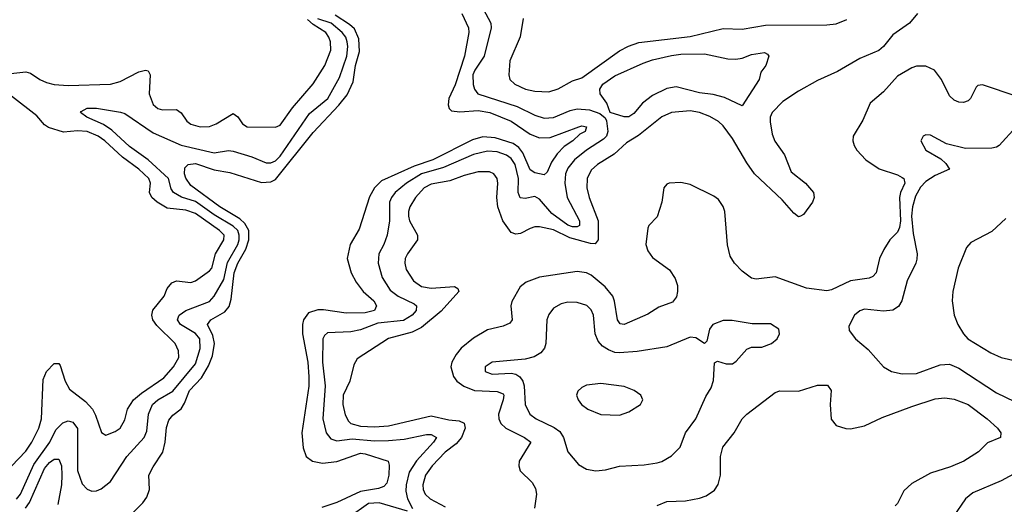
# Model space of a CAD drawing. Header units: inches. Extents: x 1305375 to 1407406, y 744550 to 841633.
# Tile 45 of 256: x 1331264 to 1335443, y 762527 to 764584. Entities that reach past the tile are written whole.
import ezdxf

# ---------------------------------------------------------------- set-up
doc = ezdxf.new("R2010")
doc.units = ezdxf.units.IN
doc.header["$MEASUREMENT"] = 0
doc.layers.add('B3736', color=7, linetype='Continuous')

msp = doc.modelspace()

# ---------------------------------------------------------------- linework, layer by layer
at = {"layer": 'B3736', "color": 5}
for points, elevation in [([(1333231.7, 764630), (1333263.4, 764570), (1333265.3, 764550), (1333236.1, 764430), (1333195.5, 764370), (1333187.4, 764350), (1333189.2, 764309.2), (1333194.8, 764290), (1333208.6, 764270), (1333375.2, 764215.2), (1333450, 764179.6), (1333490, 764166.9), (1333530, 764169.3), (1333601, 764199), (1333630, 764206.5), (1333682.2, 764202.2), (1333726, 764186), (1333748.3, 764168.3), (1333754.3, 764154.3), (1333759.6, 764110), (1333754.1, 764090), (1333742.5, 764077.5), (1333670, 764030.7), (1333618.8, 763990), (1333590, 763953.7), (1333580.5, 763930), (1333577.6, 763890), (1333587.4, 763830), (1333640.3, 763730), (1333640.2, 763710), (1333630, 763705.1), (1333610, 763704.2), (1333590, 763711.4), (1333522, 763762), (1333470, 763822.1), (1333450, 763833.7), (1333410, 763824.9), (1333388.6, 763828.6), (1333379.6, 763850), (1333380.6, 763910), (1333367.4, 763970), (1333350, 763994.9), (1333330, 764009.1), (1333290, 764023.2), (1333250, 764026.7), (1333190, 764011.6), (1333062.8, 763957.2), (1332969.9, 763930.1), (1332905.5, 763890), (1332857.6, 763850), (1332841.7, 763830), (1332833.9, 763810), (1332833.4, 763730), (1332823.5, 763670), (1332810.2, 763630), (1332788.6, 763590), (1332785.3, 763550), (1332802.5, 763490), (1332836.2, 763436.2), (1332870, 763411), (1332938.2, 763378.2), (1332948.3, 763370), (1332946.4, 763350), (1332930, 763329.9), (1332892.6, 763307.4), (1332784.5, 763295.5), (1332710, 763268), (1332670, 763258.7), (1332570, 763254.2), (1332557.2, 763242.8), (1332551.1, 763230), (1332549.7, 763130.3), (1332560.8, 763030), (1332551, 762890), (1332565, 762830), (1332584.6, 762804.6), (1332610, 762796.1), (1332675, 762805), (1332770, 762796.7), (1332830, 762797.1), (1332896.3, 762803.7), (1332990, 762823.1), (1333010, 762822.6), (1333033.2, 762810), (1333020.1, 762790), (1332948, 762712), (1332917.2, 762662.8), (1332903.8, 762610), (1332902.7, 762582.7), (1332910.1, 762550.1), (1332931.4, 762508.6)], 960), ([(1331214.1, 764354.1), (1331290, 764363.5), (1331310, 764357.7), (1331349.1, 764330), (1331377.9, 764317.9), (1331410, 764309.2), (1331470, 764304.7), (1331650, 764310.7), (1331690, 764322.4), (1331770, 764363.5), (1331798, 764370), (1331810, 764366.7), (1331818.4, 764350), (1331813.7, 764270), (1331830, 764224.2), (1331850, 764207.2), (1331870, 764202), (1331930, 764203.2), (1331949.5, 764189.5), (1331973.3, 764153.3), (1331990, 764140.8), (1332030, 764129.6), (1332070, 764130.7), (1332098.4, 764141.6), (1332170, 764186.7), (1332190, 764172), (1332210, 764142.4), (1332230, 764129.4), (1332350, 764128.4), (1332370, 764136.5), (1332422.2, 764210), (1332510, 764311.5), (1332559.7, 764390), (1332584.7, 764455.3), (1332582.8, 764490), (1332576.4, 764510), (1332563.1, 764530), (1332510, 764563.9), (1332485.6, 764585.6)], 980), ([(1331250, 762549.2), (1331267, 762570), (1331324, 762696), (1331391.6, 762790), (1331417.7, 762842.3), (1331447.2, 762872.8), (1331470, 762880.5), (1331490, 762876), (1331509.2, 762849.2), (1331509.7, 762670), (1331530, 762613.6), (1331550, 762591.3), (1331570, 762582), (1331590, 762583.9), (1331610, 762592.1), (1331650, 762624.2), (1331718.3, 762730), (1331792.2, 762810), (1331803.4, 762836.6), (1331810.8, 762910), (1331827.9, 762950), (1331850, 762970.8), (1331913.5, 763006.5), (1332010, 763123.8), (1332030, 763187.7), (1332029.1, 763230), (1332010, 763252.6), (1331946.1, 763290), (1331933.7, 763310), (1331937.9, 763322.1), (1331940.9, 763330), (1331969.7, 763350.3), (1332070, 763388.4), (1332089.9, 763410.1), (1332130, 763481.9), (1332146.8, 763553.2), (1332189.9, 763630), (1332195, 763650), (1332195.9, 763670), (1332189.4, 763689.4), (1332170, 763707.5), (1332090, 763755.8), (1332010, 763812.1), (1331951.5, 763831.5), (1331917.3, 763850), (1331906.5, 763866.5), (1331895.5, 763910), (1331810, 763988.7), (1331730, 764045.7), (1331655.7, 764115.7), (1331619.3, 764139.3), (1331549.7, 764170), (1331522.9, 764190), (1331525.4, 764194.6), (1331550, 764208.5), (1331590.8, 764209.2), (1331692.2, 764192.2), (1331710, 764185.7), (1331830, 764103.5), (1331950, 764051.9), (1332090, 764018.6), (1332150, 764028.7), (1332170, 764025.7), (1332250, 764002.1), (1332310, 763976.4), (1332330, 763976.8), (1332350, 763985.6), (1332370, 764004.3), (1332494.4, 764185.6), (1332572.4, 764250), (1332621.6, 764338.4), (1332652.1, 764430), (1332656.7, 764470), (1332654, 764490), (1332647.7, 764510), (1332633.4, 764530), (1332585.4, 764570), (1332530, 764588.1)], 960), ([(1331730, 762477), (1331787, 762533), (1331803.1, 762556.9), (1331814.5, 762590), (1331812.9, 762650), (1331830, 762685.5), (1331871.4, 762748.6), (1331882, 762790), (1331886.8, 762853.2), (1331896.6, 762883.4), (1331914.4, 762905.6), (1331950, 762931.8), (1331964, 762956), (1331984.3, 763010), (1332036.1, 763063.9), (1332065.7, 763114.3), (1332082.4, 763157.6), (1332090.3, 763210), (1332083.4, 763243.4), (1332061.2, 763290), (1332075, 763310), (1332135.5, 763344.5), (1332153, 763367), (1332161.9, 763398.1), (1332174.3, 763510), (1332189.3, 763550), (1332223.4, 763610), (1332236.7, 763650), (1332236.1, 763690), (1332219.1, 763719.1), (1332198.4, 763738.4), (1332112.9, 763790), (1331990, 763880.9), (1331970, 763912.1), (1331964, 763930), (1331965.1, 763954.9), (1331979.2, 763970), (1332010, 763974.2), (1332090, 763946.4), (1332155.8, 763935.8), (1332290, 763893.7), (1332330, 763895.3), (1332350, 763906.1), (1332510, 764105.4), (1332618.7, 764221.3), (1332654.3, 764265.7), (1332679.3, 764320.7), (1332689.5, 764390), (1332706.3, 764450), (1332703.1, 764503.1), (1332685, 764545), (1332664.6, 764564.6), (1332603.3, 764603.3)], 940), ([(1333141.3, 764610), (1333169.6, 764550), (1333170.9, 764530), (1333152.4, 764430), (1333112.1, 764307.9), (1333084.8, 764250), (1333082.3, 764222.3), (1333086.8, 764206.8), (1333097.3, 764197.3), (1333132.6, 764192.6), (1333210, 764198.9), (1333259.7, 764190), (1333350, 764153.7), (1333430, 764098.6), (1333470, 764082.4), (1333516.1, 764083.9), (1333637, 764130), (1333650, 764133.4), (1333670.2, 764130), (1333664.2, 764110), (1333641.9, 764098.1), (1333611.8, 764070), (1333574.5, 764045.5), (1333544.7, 764015.3), (1333521, 763979), (1333503.4, 763936.6), (1333490, 763925.4), (1333450, 763934), (1333430, 763947.4), (1333399.2, 764019.2), (1333382, 764042), (1333359.1, 764059.1), (1333282.7, 764082.7), (1333230, 764087.2), (1333186.2, 764073.8), (1333018, 763990), (1332937.7, 763962.3), (1332800.3, 763899.7), (1332769.8, 763870.2), (1332748.2, 763831.8), (1332705.5, 763694.5), (1332666.4, 763630), (1332653.5, 763570), (1332670.8, 763510), (1332691.8, 763470), (1332722.1, 763430), (1332766.5, 763390), (1332779, 763370), (1332770.1, 763350), (1332730, 763339.6), (1332650, 763338.2), (1332553.1, 763353.1), (1332530, 763352.8), (1332490, 763339.2), (1332468.8, 763310), (1332464.2, 763290), (1332464.5, 763250), (1332487, 763130), (1332491.9, 763068.1), (1332491.2, 763028.8), (1332462.1, 762830), (1332466.9, 762766.9), (1332479.3, 762730), (1332507.4, 762710), (1332550, 762701.7), (1332610, 762708.2), (1332710, 762744.4), (1332730, 762741.6), (1332828.7, 762710), (1332832.8, 762692.8), (1332831.3, 762650), (1332822.9, 762617.1), (1332810, 762602.9), (1332786.6, 762593.4), (1332710, 762581.4), (1332610, 762534.7), (1332546.3, 762513.7)], 940), ([(1335074, 764610), (1335040.3, 764570), (1334970, 764519.5), (1334930.5, 764470), (1334910, 764453.1), (1334830, 764420.1), (1334735, 764365), (1334650, 764325.9), (1334570, 764281.4), (1334503.4, 764236.6), (1334457.2, 764190), (1334449.7, 764170), (1334448.9, 764150), (1334458, 764098), (1334468.5, 764068.5), (1334509.6, 764010), (1334538.9, 763938.9), (1334599.1, 763890), (1334633.6, 763850), (1334635.5, 763830), (1334628.8, 763810), (1334590, 763757.2), (1334578, 763750), (1334570, 763748), (1334550, 763762.9), (1334499.8, 763819.8), (1334382.6, 763930), (1334350, 763977), (1334290, 764079.9), (1334250, 764134.4), (1334230, 764152.1), (1334193.4, 764173.4), (1334150, 764189.9), (1334110, 764197), (1334030, 764190.5), (1333990, 764172.6), (1333890, 764092.2), (1333838.8, 764061.2), (1333786.7, 764013.3), (1333716.3, 763970), (1333690, 763945.5), (1333672.8, 763910), (1333671.2, 763870), (1333681.6, 763830), (1333719.2, 763730), (1333719.5, 763650), (1333706.8, 763633.2), (1333686.1, 763633.9), (1333598.5, 763658.5), (1333530, 763691.8), (1333470, 763704.5), (1333450, 763704.6), (1333430, 763698), (1333390, 763676.4), (1333370, 763673.2), (1333350, 763680.2), (1333314.6, 763730), (1333293, 763790), (1333288.7, 763830), (1333294.1, 763890), (1333291.2, 763910), (1333276.1, 763930), (1333257.7, 763937.7), (1333210, 763938.3), (1333150, 763922.5), (1333090, 763900.3), (1333010, 763885.6), (1332980.1, 763870), (1332944.4, 763830), (1332920.1, 763790), (1332913.7, 763770), (1332913.6, 763750), (1332918.8, 763730), (1332952.5, 763670), (1332953.2, 763650), (1332910.1, 763590), (1332900.7, 763570), (1332898.4, 763550), (1332904.2, 763524.2), (1332935.5, 763475.5), (1332970, 763451.6), (1333010, 763443.9), (1333110, 763452.2), (1333123.2, 763443.2), (1333127.3, 763430), (1333053.3, 763346.7), (1332970, 763277.3), (1332930, 763257.7), (1332829.1, 763230.9), (1332696.3, 763143.7), (1332681.6, 763118.4), (1332665.3, 763050), (1332636.5, 762990), (1332636.1, 762950), (1332646.1, 762906.1), (1332660, 762880), (1332670, 762869.6), (1332710, 762858.6), (1332770, 762855.8), (1332830, 762860.4), (1333010, 762902.7), (1333086, 762886), (1333130, 762881.2), (1333150.6, 762870.6), (1333154.6, 762850), (1333139.5, 762810), (1333117, 762783), (1333070, 762748), (1333014.3, 762690), (1332987.1, 762650), (1332974.9, 762610), (1332975.9, 762590), (1332984.6, 762570), (1333006.4, 762550), (1333070, 762515.6)], 980), ([(1333401.4, 764590), (1333388.1, 764511.9), (1333344.9, 764410), (1333340.8, 764350), (1333344, 764330), (1333364.9, 764310), (1333410.5, 764290), (1333450, 764281.2), (1333510, 764277.7), (1333550, 764290.2), (1333610, 764324.9), (1333650, 764337.1), (1333810, 764451.6), (1333848.1, 764471.9), (1333892.1, 764487.9), (1334110, 764512.9), (1334250, 764546.9), (1334330, 764543.6), (1334430, 764560.6), (1334690, 764562.7), (1334730, 764567.4), (1334774.7, 764585.3)], 980), ([(1335498.1, 764258.1), (1335350, 764307.4), (1335330, 764304.7), (1335322.8, 764297.2), (1335299.6, 764250), (1335290, 764239.7), (1335270, 764232.1), (1335250, 764234.2), (1335230, 764242.3), (1335210, 764260.5), (1335176.1, 764330), (1335146.4, 764370), (1335110, 764387.2), (1335070, 764386.6), (1335050, 764379.5), (1334990, 764343.9), (1334930, 764278.5), (1334874, 764230), (1334842.1, 764157.9), (1334801.7, 764090), (1334799.5, 764070), (1334805.7, 764050), (1334817.7, 764030), (1334855.3, 763990), (1334911.2, 763951.2), (1334990, 763925.5), (1335010, 763914.8), (1335015.8, 763910), (1335021.1, 763890), (1335002, 763850), (1334997.7, 763830), (1335002.1, 763730), (1334998.1, 763701.9), (1334990, 763682.8), (1334957.6, 763650), (1334931.2, 763608.8), (1334913.1, 763570), (1334898.9, 763510), (1334885.5, 763494.5), (1334870, 763487.2), (1334790, 763475.2), (1334710, 763437.9), (1334690, 763433.6), (1334603.9, 763443.9), (1334470, 763492.3), (1334390, 763482), (1334370, 763487.2), (1334330, 763516.1), (1334298.4, 763550), (1334279.9, 763579.9), (1334268.3, 763628.3), (1334256.2, 763770), (1334250, 763791.6), (1334230, 763821.1), (1334210, 763835.6), (1334110, 763884.2), (1334070, 763892.9), (1334021, 763890), (1334010, 763886.6), (1333997.3, 763870), (1333988.8, 763810), (1333970, 763747), (1333934.9, 763710), (1333930, 763699), (1333922.2, 763630), (1333930, 763602.6), (1333950, 763574.4), (1334022.1, 763522.1), (1334045.6, 763485.6), (1334055.4, 763455.4), (1334056.1, 763430), (1334052.1, 763407.9), (1334034.9, 763385.1), (1333976.7, 763363.3), (1333930, 763334.1), (1333830, 763290.6), (1333813.2, 763293.2), (1333801.5, 763310), (1333788.9, 763388.9), (1333781.1, 763410), (1333749.3, 763450), (1333690, 763499.4), (1333670, 763509.3), (1333630, 763515.4), (1333470, 763491), (1333414.3, 763470), (1333388.1, 763450), (1333352.6, 763387.4), (1333348.8, 763370), (1333354.2, 763310), (1333344, 763296), (1333316.2, 763283.8), (1333250, 763267.1), (1333190, 763232.5), (1333137.3, 763190), (1333116.5, 763163.5), (1333098.4, 763130), (1333094.6, 763110), (1333104.8, 763070), (1333120.1, 763050), (1333148.5, 763028.5), (1333193.7, 763010), (1333290, 763006.2), (1333315.6, 762995.6), (1333318.9, 762990), (1333315.7, 762970), (1333296.4, 762910), (1333297.9, 762890), (1333306, 762870), (1333327, 762850), (1333406.7, 762810), (1333433.1, 762790), (1333384.5, 762710), (1333382.2, 762690), (1333388.9, 762668.9), (1333439.4, 762619.4), (1333453.6, 762593.6), (1333457, 762570), (1333449.2, 762510)], 1020), ([(1331230, 762689.2), (1331290, 762752.6), (1331315.1, 762790), (1331345.9, 762850), (1331356.6, 762890), (1331363.2, 763056.8), (1331377.8, 763090), (1331410, 763124.8), (1331430, 763125), (1331436.2, 763116.2), (1331456.6, 763050), (1331475.4, 763015.4), (1331542.9, 762962.9), (1331572.5, 762930), (1331585.9, 762905.9), (1331611.1, 762831.1), (1331630, 762820.8), (1331670, 762835.5), (1331690, 762850.2), (1331710, 762886), (1331722.4, 762930), (1331746.9, 762970), (1331781.1, 762998.9), (1331876.1, 763063.9), (1331916.8, 763110), (1331939.1, 763150), (1331938.4, 763178.4), (1331924.2, 763210), (1331846.5, 763286.5), (1331829.9, 763310), (1331824.6, 763330), (1331829.3, 763350.7), (1331877.4, 763410), (1331890, 763442.4), (1331910, 763467.4), (1331930, 763475.3), (1331990, 763468.4), (1332010, 763475.8), (1332070, 763517.6), (1332079.1, 763530), (1332095, 763590), (1332129.9, 763650), (1332131.5, 763670), (1332112.5, 763690), (1332010, 763761.4), (1331970, 763775.6), (1331890, 763784.3), (1331847.7, 763810), (1331825, 763830), (1331815.3, 763850), (1331818.7, 763890), (1331811.8, 763910), (1331770, 763949.8), (1331700.4, 764000.4), (1331625.6, 764070), (1331597.9, 764090), (1331550, 764109.7), (1331510, 764112.5), (1331450, 764106.8), (1331386, 764126), (1331370, 764138.1), (1331336.7, 764176.7), (1331230, 764259.5)], 980), ([(1335493.4, 764130), (1335421.6, 764050), (1335410, 764042.6), (1335390, 764039.2), (1335277.6, 764037.6), (1335196.9, 764056.9), (1335130, 764093.6), (1335110, 764096), (1335098, 764090), (1335088, 764070), (1335110, 764030.8), (1335174, 763994), (1335194.4, 763974.4), (1335210.8, 763950), (1335150, 763922.4), (1335110, 763896.7), (1335086.7, 763873.3), (1335065.5, 763834.5), (1335053.2, 763790), (1335049.6, 763750), (1335056.3, 763676.3), (1335072.4, 763590), (1335072.1, 763567.9), (1335068.1, 763550), (1335030, 763476.2), (1335007.6, 763390), (1334993.6, 763366.4), (1334969.4, 763350.6), (1334930, 763347.1), (1334850, 763355), (1334830, 763348.5), (1334807.8, 763330), (1334783.4, 763283.4), (1334784.4, 763264.4), (1334810.7, 763230), (1334864.5, 763184.5), (1334930, 763110.4), (1334964, 763090), (1335010, 763080.2), (1335070, 763082.7), (1335170, 763118.4), (1335210, 763122.4), (1335250, 763105.3), (1335410, 763000.5), (1335525, 762945)], 1040), ([(1335450, 763740.5), (1335390, 763685.4), (1335301.1, 763638.9), (1335282.7, 763617.3), (1335247.6, 763530), (1335224.2, 763430), (1335221.3, 763390), (1335230.4, 763330), (1335246, 763290), (1335270.4, 763250), (1335288.4, 763230), (1335386, 763170), (1335430, 763150.2), (1335510, 763131.8)], 1060), ([(1333970, 762521.1), (1334010, 762539), (1334090, 762541.2), (1334150, 762552.7), (1334177.6, 762562.4), (1334213.5, 762586.5), (1334229.2, 762610.8), (1334239, 762650), (1334238.5, 762730), (1334248, 762770), (1334296.5, 762830), (1334330, 762889), (1334349.8, 762910), (1334470, 763001.2), (1334490, 763008.2), (1334570, 763006.5), (1334650, 763033), (1334692.9, 763032.9), (1334708.7, 763010), (1334703.2, 762950), (1334708.5, 762888.5), (1334730, 762861.1), (1334770, 762849), (1334790, 762846.9), (1334850, 762860.6), (1334924.2, 762895.8), (1335050, 762942.1), (1335150, 762974.4), (1335190, 762978.3), (1335230, 762973.1), (1335290, 762950.8), (1335370.3, 762890), (1335413.4, 762850), (1335428.2, 762830), (1335427.3, 762810), (1335372.2, 762787.8), (1335333.4, 762750), (1335270.5, 762709.5), (1335214.7, 762685.3), (1335130, 762659), (1335050, 762614.6), (1335016.1, 762583.9), (1334989.5, 762530.5), (1334979.8, 762520.2)], 1020), ([(1331289.1, 762510.9), (1331305.2, 762534.8), (1331370, 762678.7), (1331390, 762703.7), (1331410, 762717.9), (1331430, 762717.8), (1331441.1, 762690), (1331443.3, 762650), (1331441.3, 762610), (1331426.6, 762526.6)], 940), ([(1335496.9, 762663.1), (1335430, 762626.4), (1335310, 762576), (1335278.9, 762550), (1335226.3, 762473.7)], 1040), ([(1332910, 762498), (1332790, 762533.4), (1332744.5, 762530), (1332661.2, 762470)], 960)]:
    msp.add_lwpolyline(points, dxfattribs=dict(at, elevation=elevation))
for points, elevation in [([(1334330, 764218), (1334254.7, 764254.7), (1334206.6, 764266.6), (1334150, 764273.6), (1334050, 764299.6), (1334010, 764291.9), (1333950, 764262.2), (1333907.5, 764230), (1333870, 764185.7), (1333850, 764172.1), (1333830, 764172.3), (1333770.8, 764190.8), (1333756.1, 764230), (1333727.3, 764270), (1333726.2, 764290), (1333738.4, 764310), (1333790, 764345.5), (1333910, 764399.4), (1333950, 764414.2), (1334030, 764432.2), (1334070, 764437.7), (1334170, 764438.9), (1334270, 764417.8), (1334303.5, 764416.5), (1334330, 764420.8), (1334370, 764437.3), (1334425.2, 764445.2), (1334438.4, 764438.4), (1334444, 764430), (1334430.3, 764389.7), (1334410, 764362), (1334402.4, 764330)], 960), ([(1333590, 763385.7), (1333562, 763378), (1333530, 763359.2), (1333510, 763333.3), (1333501.8, 763310), (1333497.4, 763210), (1333492, 763190), (1333476.4, 763170), (1333447.1, 763152.9), (1333410, 763142.4), (1333270, 763129.6), (1333239.5, 763110), (1333240.3, 763090), (1333270, 763078.6), (1333350, 763083.2), (1333370, 763078.8), (1333387.3, 763067.3), (1333400.1, 763050), (1333405.2, 763030), (1333408.8, 762950), (1333429.3, 762910), (1333455.5, 762890), (1333533, 762853), (1333556.2, 762836.2), (1333572.1, 762810), (1333590.1, 762750.1), (1333635.1, 762695.1), (1333670, 762675.3), (1333710, 762668.9), (1333750, 762673.8), (1333810, 762689.2), (1333914.8, 762694.8), (1333970, 762702.9), (1333990, 762708.6), (1334030, 762731.9), (1334067.2, 762770), (1334090.5, 762829.5), (1334134, 762890), (1334176.2, 762983.8), (1334198.4, 763021.6), (1334208.3, 763051.7), (1334212.3, 763127.7), (1334225.4, 763134.6), (1334262.6, 763122.6), (1334290, 763123.2), (1334305.4, 763134.6), (1334350, 763184.9), (1334370, 763193.4), (1334413.4, 763193.4), (1334455.1, 763210), (1334479.5, 763230), (1334489.4, 763250), (1334486, 763270), (1334450, 763293.3), (1334372.5, 763292.5), (1334287.3, 763307.3), (1334250, 763307.3), (1334205.2, 763290), (1334191.3, 763270), (1334179.9, 763220.1), (1334170.4, 763209.6), (1334133.5, 763233.5), (1334110, 763236.8), (1334010, 763195), (1333884.8, 763175.2), (1333810, 763169.3), (1333790, 763171.6), (1333762.6, 763182.6), (1333738.2, 763198.2), (1333718.9, 763218.9), (1333706.2, 763250), (1333699.9, 763330), (1333690, 763352.1), (1333670.9, 763370.9), (1333630, 763383.7)], 1040), ([(1333730, 763039.8), (1333670, 763033), (1333650, 763022.9), (1333633.4, 763006.6), (1333627, 762990), (1333634.9, 762970), (1333648.9, 762950), (1333675.5, 762930), (1333730, 762908), (1333810, 762904.9), (1333850, 762919.5), (1333899.5, 762950), (1333909.4, 762970), (1333900.9, 762990), (1333872, 763010), (1333830, 763027.3)], 1060)]:
    msp.add_lwpolyline(points, close=True, dxfattribs=dict(at, elevation=elevation))

doc.saveas('drawing.dxf')
